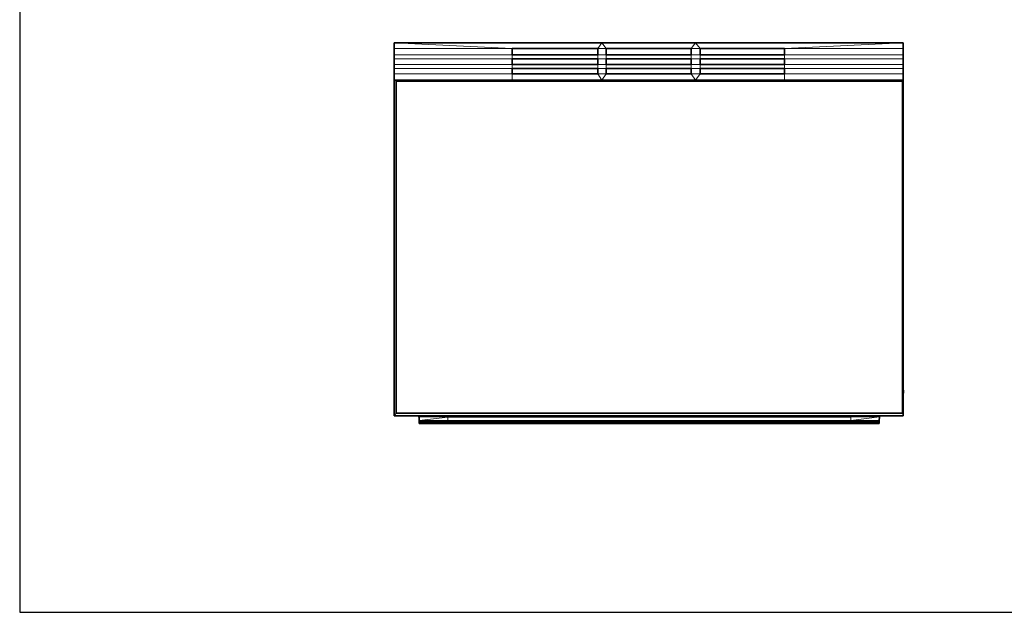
# Model space of a CAD drawing. Header units: inches. Extents: x 0 to 12.9, y 0 to 8.3.
# Tile 1 of 33: x 0 to 6.2, y 0 to 3.8. Entities that reach past the tile are written whole.
import ezdxf

# ---------------------------------------------------------------- set-up
doc = ezdxf.new("R2010")
doc.units = ezdxf.units.IN
doc.header["$MEASUREMENT"] = 0

# ---------------------------------------------------------------- blocks, each defined once
blk = doc.blocks.new('MODEL_2')
at = {"lineweight": 0}
for p, q in [((2.3749, 3.5757), (2.3749, 3.6124)), ((2.3749, 3.6124), (3.1237, 3.5757)), ((2.3749, 3.6124), (3.6938, 3.6124)), ((3.1237, 3.5757), (2.3749, 3.6124)), ((3.1237, 3.5757), (2.3749, 3.5757)), ((2.3749, 3.5361), (2.3749, 3.5757)), ((2.3749, 3.5757), (3.1237, 3.5757)), ((3.668, 3.5757), (3.1237, 3.5757)), ((3.1237, 3.5757), (3.668, 3.5757)), ((3.1237, 3.5361), (3.1237, 3.5757)), ((3.1237, 3.5757), (3.1237, 3.5361)), ((3.6938, 3.6124), (3.668, 3.5757)), ((3.668, 3.5757), (3.6938, 3.6124)), ((3.668, 3.5757), (3.668, 3.5361)), ((3.668, 3.5361), (3.668, 3.5757)), ((3.668, 3.5757), (3.7198, 3.5757)), ((3.7198, 3.5757), (3.668, 3.5757)), ((3.6938, 3.6124), (4.2875, 3.6124)), ((3.7198, 3.5757), (3.6938, 3.6124)), ((3.6938, 3.6124), (3.7198, 3.5757)), ((4.2591, 3.5757), (3.7198, 3.5757)), ((3.7198, 3.5757), (3.7198, 3.5361)), ((3.7198, 3.5361), (3.7198, 3.5757)), ((3.7198, 3.5757), (4.2591, 3.5757)), ((4.2875, 3.6124), (4.2591, 3.5757)), ((4.2591, 3.5757), (4.2875, 3.6124)), ((4.2591, 3.5757), (4.2591, 3.5361)), ((4.3159, 3.5757), (4.2591, 3.5757)), ((4.2591, 3.5361), (4.2591, 3.5757)), ((4.2591, 3.5757), (4.3159, 3.5757)), ((4.2875, 3.6124), (5.605, 3.6124)), ((4.3159, 3.5757), (4.2875, 3.6124)), ((4.2875, 3.6124), (4.3159, 3.5757)), ((4.8518, 3.5757), (4.3159, 3.5757)), ((4.3159, 3.5361), (4.3159, 3.5757)), ((4.3159, 3.5757), (4.8518, 3.5757)), ((4.3159, 3.5757), (4.3159, 3.5361)), ((4.8518, 3.5757), (5.605, 3.6124)), ((5.605, 3.6124), (4.8518, 3.5757)), ((5.605, 3.5757), (4.8518, 3.5757)), ((4.8518, 3.5361), (4.8518, 3.5757)), ((4.8518, 3.5757), (5.605, 3.5757)), ((4.8518, 3.5757), (4.8518, 3.5361)), ((5.605, 3.6124), (5.605, 3.5757)), ((5.605, 3.5757), (5.605, 3.5361)), ((3.1237, 3.5361), (2.3749, 3.5361)), ((2.3749, 3.5105), (2.3749, 3.5361)), ((2.3749, 3.5361), (3.1237, 3.5361)), ((2.3749, 3.4755), (2.3749, 3.5105)), ((2.3749, 3.5105), (3.1237, 3.5105)), ((3.1237, 3.5105), (2.3749, 3.5105)), ((3.668, 3.5361), (3.1237, 3.5361)), ((3.1237, 3.5361), (3.668, 3.5361)), ((3.1237, 3.5105), (3.1237, 3.5361)), ((3.1237, 3.5361), (3.1237, 3.5105)), ((3.668, 3.5105), (3.1237, 3.5105)), ((3.1237, 3.5105), (3.668, 3.5105)), ((3.1237, 3.4755), (3.1237, 3.5105)), ((3.1237, 3.5105), (3.1237, 3.4755)), ((3.7198, 3.5361), (3.668, 3.5361)), ((3.668, 3.5361), (3.668, 3.5105)), ((3.668, 3.5105), (3.668, 3.5361)), ((3.668, 3.5361), (3.7198, 3.5361)), ((3.668, 3.5105), (3.668, 3.4755)), ((3.7198, 3.5105), (3.668, 3.5105)), ((3.668, 3.5105), (3.7198, 3.5105)), ((3.668, 3.4755), (3.668, 3.5105)), ((4.2591, 3.5361), (3.7198, 3.5361)), ((3.7198, 3.5361), (4.2591, 3.5361)), ((3.7198, 3.5105), (3.7198, 3.5361)), ((3.7198, 3.5361), (3.7198, 3.5105)), ((4.2591, 3.5105), (3.7198, 3.5105)), ((3.7198, 3.4755), (3.7198, 3.5105)), ((3.7198, 3.5105), (4.2591, 3.5105)), ((3.7198, 3.5105), (3.7198, 3.4755)), ((4.2591, 3.5361), (4.2591, 3.5105)), ((4.2591, 3.5105), (4.2591, 3.5361)), ((4.2591, 3.5361), (4.3159, 3.5361)), ((4.3159, 3.5361), (4.2591, 3.5361)), ((4.2591, 3.5105), (4.2591, 3.4755)), ((4.3159, 3.5105), (4.2591, 3.5105)), ((4.2591, 3.4755), (4.2591, 3.5105)), ((4.2591, 3.5105), (4.3159, 3.5105)), ((4.3159, 3.5105), (4.3159, 3.5361)), ((4.3159, 3.5361), (4.8518, 3.5361)), ((4.8518, 3.5361), (4.3159, 3.5361)), ((4.3159, 3.5361), (4.3159, 3.5105)), ((4.8518, 3.5105), (4.3159, 3.5105)), ((4.3159, 3.5105), (4.8518, 3.5105)), ((4.3159, 3.4755), (4.3159, 3.5105)), ((4.3159, 3.5105), (4.3159, 3.4755)), ((4.8518, 3.5105), (4.8518, 3.5361)), ((4.8518, 3.5361), (5.605, 3.5361)), ((4.8518, 3.5361), (4.8518, 3.5105)), ((5.605, 3.5361), (4.8518, 3.5361)), ((5.605, 3.5105), (4.8518, 3.5105)), ((4.8518, 3.5105), (5.605, 3.5105)), ((4.8518, 3.4755), (4.8518, 3.5105)), ((4.8518, 3.5105), (4.8518, 3.4755)), ((5.605, 3.5361), (5.605, 3.5105)), ((5.605, 3.5105), (5.605, 3.4755)), ((2.3749, 3.45), (2.3749, 3.4755)), ((2.3749, 3.4755), (3.1237, 3.4755)), ((3.1237, 3.4755), (2.3749, 3.4755)), ((2.3749, 3.4158), (2.3749, 3.45)), ((2.3749, 3.45), (3.1237, 3.45)), ((3.1237, 3.45), (2.3749, 3.45)), ((3.668, 3.4755), (3.1237, 3.4755)), ((3.1237, 3.4755), (3.1237, 3.45)), ((3.1237, 3.45), (3.1237, 3.4755)), ((3.1237, 3.4755), (3.668, 3.4755)), ((3.1237, 3.4158), (3.1237, 3.45)), ((3.1237, 3.45), (3.668, 3.45)), ((3.1237, 3.45), (3.1237, 3.4158)), ((3.668, 3.45), (3.1237, 3.45)), ((3.668, 3.45), (3.668, 3.4755)), ((3.668, 3.4755), (3.7198, 3.4755)), ((3.7198, 3.4755), (3.668, 3.4755)), ((3.668, 3.4755), (3.668, 3.45)), ((3.668, 3.45), (3.668, 3.4158)), ((3.668, 3.4158), (3.668, 3.45)), ((3.668, 3.45), (3.7198, 3.45)), ((3.7198, 3.45), (3.668, 3.45)), ((3.7198, 3.45), (3.7198, 3.4755)), ((3.7198, 3.4755), (4.2591, 3.4755)), ((3.7198, 3.4755), (3.7198, 3.45)), ((4.2591, 3.4755), (3.7198, 3.4755)), ((3.7198, 3.4158), (3.7198, 3.45)), ((3.7198, 3.45), (4.2591, 3.45)), ((3.7198, 3.45), (3.7198, 3.4158)), ((4.2591, 3.45), (3.7198, 3.45)), ((4.2591, 3.4755), (4.2591, 3.45)), ((4.2591, 3.45), (4.2591, 3.4755)), ((4.2591, 3.4755), (4.3159, 3.4755)), ((4.3159, 3.4755), (4.2591, 3.4755)), ((4.2591, 3.4158), (4.2591, 3.45)), ((4.2591, 3.45), (4.3159, 3.45)), ((4.2591, 3.45), (4.2591, 3.4158)), ((4.3159, 3.45), (4.2591, 3.45)), ((4.3159, 3.4755), (4.3159, 3.45)), ((4.3159, 3.45), (4.3159, 3.4755)), ((4.3159, 3.4755), (4.8518, 3.4755)), ((4.8518, 3.4755), (4.3159, 3.4755)), ((4.3159, 3.45), (4.3159, 3.4158)), ((4.3159, 3.4158), (4.3159, 3.45)), ((4.3159, 3.45), (4.8518, 3.45)), ((4.8518, 3.45), (4.3159, 3.45)), ((5.605, 3.4755), (4.8518, 3.4755)), ((4.8518, 3.4755), (4.8518, 3.45)), ((4.8518, 3.45), (4.8518, 3.4755)), ((4.8518, 3.4755), (5.605, 3.4755)), ((4.8518, 3.4158), (4.8518, 3.45)), ((4.8518, 3.45), (5.605, 3.45)), ((4.8518, 3.45), (4.8518, 3.4158)), ((5.605, 3.45), (4.8518, 3.45)), ((5.605, 3.4755), (5.605, 3.45)), ((5.605, 3.45), (5.605, 3.4158)), ((2.3749, 3.3758), (2.3749, 3.4158)), ((2.3749, 3.4158), (3.1237, 3.4158)), ((3.1237, 3.4158), (2.3749, 3.4158)), ((2.3875, 3.3702), (2.3749, 3.3758)), ((2.3749, 3.3758), (3.1237, 3.3758)), ((3.1237, 3.3758), (2.3749, 3.3758)), ((2.3749, 1.246), (2.3749, 3.3758)), ((2.3749, 3.3758), (2.3875, 3.3702)), ((3.1237, 3.4158), (3.1237, 3.3758)), ((3.1237, 3.3758), (3.1237, 3.4158)), ((3.1237, 3.4158), (3.668, 3.4158)), ((3.668, 3.4158), (3.1237, 3.4158)), ((3.1237, 3.3758), (3.6938, 3.3758)), ((3.6938, 3.3758), (3.1237, 3.3758)), ((3.668, 3.4158), (3.6938, 3.3758)), ((3.6938, 3.3758), (3.668, 3.4158)), ((3.668, 3.4158), (3.7198, 3.4158)), ((3.7198, 3.4158), (3.668, 3.4158)), ((3.6938, 3.3758), (3.7198, 3.4158)), ((3.7198, 3.4158), (3.6938, 3.3758)), ((3.6938, 3.3758), (4.2875, 3.3758)), ((4.2875, 3.3758), (3.6938, 3.3758)), ((3.7198, 3.4158), (4.2591, 3.4158)), ((4.2591, 3.4158), (3.7198, 3.4158)), ((4.2591, 3.4158), (4.2875, 3.3758)), ((4.2875, 3.3758), (4.2591, 3.4158)), ((4.2591, 3.4158), (4.3159, 3.4158)), ((4.3159, 3.4158), (4.2591, 3.4158)), ((4.2875, 3.3758), (4.3159, 3.4158)), ((4.3159, 3.4158), (4.2875, 3.3758)), ((4.2875, 3.3758), (4.8518, 3.3758)), ((4.8518, 3.3758), (4.2875, 3.3758)), ((4.3159, 3.4158), (4.8518, 3.4158)), ((4.8518, 3.4158), (4.3159, 3.4158)), ((4.8518, 3.3758), (4.8518, 3.4158)), ((4.8518, 3.4158), (5.605, 3.4158)), ((4.8518, 3.4158), (4.8518, 3.3758)), ((5.605, 3.4158), (4.8518, 3.4158)), ((5.605, 3.3758), (4.8518, 3.3758)), ((4.8518, 3.3758), (5.605, 3.3758)), ((5.605, 3.3758), (5.6005, 3.3702)), ((5.6005, 3.3702), (5.605, 3.3758)), ((5.605, 3.4158), (5.605, 3.3758)), ((5.605, 3.3758), (5.605, 1.4092)), ((5.6005, 3.3702), (2.3875, 3.3702)), ((2.3875, 1.2633), (2.3875, 3.3702)), ((2.3875, 3.3702), (5.6005, 3.3702)), ((2.3875, 3.3702), (2.3875, 1.2633)), ((5.6005, 1.2633), (5.6005, 3.3702)), ((5.6005, 3.3702), (5.6005, 1.2633)), ((5.605, 1.4092), (5.605, 1.3902)), ((5.605, 1.4092), (5.6069, 1.4092)), ((5.605, 1.3902), (5.605, 1.4092)), ((5.605, 1.3902), (5.605, 1.246)), ((5.6069, 1.3902), (5.605, 1.3902)), ((5.6069, 1.4092), (5.6069, 1.3902)), ((2.3749, 1.246), (2.3875, 1.2633)), ((2.3875, 1.2633), (2.3749, 1.246)), ((2.3875, 1.2633), (5.6005, 1.2633)), ((5.6005, 1.2633), (2.3875, 1.2633)), ((5.605, 1.246), (5.6005, 1.2633)), ((5.6005, 1.2633), (5.605, 1.246)), ((2.5331, 1.246), (2.3749, 1.246)), ((2.5333, 1.246), (2.5331, 1.246)), ((2.5399, 1.246), (2.5333, 1.246)), ((2.5334, 1.2408), (2.5399, 1.246)), ((2.7159, 1.2376), (2.5334, 1.2408)), ((2.5334, 1.2408), (2.7159, 1.2376)), ((2.5335, 1.2283), (2.5334, 1.2408)), ((2.5337, 1.217), (2.5335, 1.2283)), ((2.5336, 1.2135), (2.5337, 1.217)), ((2.5337, 1.2113), (2.5336, 1.2135)), ((2.5337, 1.217), (2.7159, 1.2376)), ((2.7159, 1.2376), (2.5337, 1.217)), ((2.5337, 1.217), (2.7159, 1.217)), ((2.7159, 1.217), (2.5337, 1.217)), ((2.5337, 1.2065), (2.5337, 1.2113)), ((2.5337, 1.2113), (2.7159, 1.2113)), ((2.7159, 1.2113), (2.5337, 1.2113)), ((2.7159, 1.2065), (2.5337, 1.2065)), ((2.5337, 1.204), (2.5337, 1.2065)), ((2.5337, 1.2065), (2.7159, 1.2065)), ((2.5337, 1.2005), (2.5337, 1.204)), ((2.5337, 1.204), (2.7159, 1.204)), ((2.7159, 1.204), (2.5337, 1.204)), ((2.7159, 1.2005), (2.5337, 1.2005)), ((2.7159, 1.1986), (2.5337, 1.2005)), ((2.5337, 1.2005), (2.7159, 1.2005)), ((2.5337, 1.2005), (2.7159, 1.1986)), ((2.5337, 1.1985), (2.5337, 1.2005)), ((2.7159, 1.1986), (2.5337, 1.1985)), ((2.5939, 1.246), (2.5399, 1.246)), ((2.5399, 1.246), (2.5939, 1.246)), ((2.5968, 1.246), (2.5939, 1.246)), ((2.5939, 1.246), (2.5942, 1.2457)), ((2.5942, 1.2457), (2.5968, 1.2418)), ((2.5975, 1.246), (2.5968, 1.246)), ((2.5968, 1.2418), (2.6048, 1.2418)), ((2.6048, 1.246), (2.5975, 1.246)), ((2.6141, 1.246), (2.6048, 1.246)), ((2.6048, 1.2418), (2.6048, 1.246)), ((2.6048, 1.246), (2.6141, 1.246)), ((2.6048, 1.2418), (2.6148, 1.2418)), ((2.6148, 1.2418), (2.6048, 1.2418)), ((2.6148, 1.246), (2.6141, 1.246)), ((2.6141, 1.246), (2.6148, 1.2418)), ((2.6166, 1.246), (2.6148, 1.246)), ((2.6148, 1.2418), (2.6166, 1.2418)), ((2.6167, 1.246), (2.6166, 1.246)), ((2.6166, 1.2418), (2.6184, 1.2418)), ((2.6184, 1.246), (2.6167, 1.246)), ((2.6276, 1.246), (2.6184, 1.246)), ((2.6184, 1.2439), (2.6184, 1.246)), ((2.6184, 1.246), (2.6276, 1.246)), ((2.6184, 1.2433), (2.6184, 1.2439)), ((2.6184, 1.2418), (2.6184, 1.2433)), ((2.6184, 1.2418), (2.6284, 1.2418)), ((2.6284, 1.2418), (2.6184, 1.2418)), ((2.6284, 1.246), (2.6276, 1.246)), ((2.6276, 1.246), (2.6284, 1.2418)), ((2.629, 1.246), (2.6284, 1.246)), ((2.6284, 1.2418), (2.6364, 1.2418)), ((2.6364, 1.246), (2.629, 1.246)), ((2.6393, 1.246), (2.6364, 1.246)), ((2.6364, 1.2418), (2.6373, 1.2431)), ((2.6373, 1.2431), (2.6393, 1.246)), ((2.7161, 1.246), (2.6393, 1.246)), ((2.6393, 1.246), (2.7161, 1.246)), ((2.7159, 1.2376), (2.7161, 1.246)), ((2.7161, 1.246), (2.7159, 1.2376)), ((2.7159, 1.217), (2.7159, 1.2376)), ((2.7159, 1.2376), (5.2718, 1.2376)), ((2.7159, 1.2376), (2.7159, 1.217)), ((5.2718, 1.2376), (2.7159, 1.2376)), ((2.7159, 1.2113), (2.7159, 1.217)), ((2.7159, 1.217), (5.2718, 1.217)), ((2.7159, 1.217), (2.7159, 1.2113)), ((5.2718, 1.217), (2.7159, 1.217)), ((2.7159, 1.2113), (2.7159, 1.2065)), ((2.7159, 1.2065), (2.7159, 1.2113)), ((2.7159, 1.2113), (5.2718, 1.2113)), ((5.2718, 1.2113), (2.7159, 1.2113)), ((2.7159, 1.2065), (2.7159, 1.204)), ((5.2718, 1.2065), (2.7159, 1.2065)), ((2.7159, 1.204), (2.7159, 1.2065)), ((2.7159, 1.2065), (5.2718, 1.2065)), ((2.7159, 1.204), (2.7159, 1.2005)), ((2.7159, 1.2005), (2.7159, 1.204)), ((2.7159, 1.204), (5.2718, 1.204)), ((5.2718, 1.204), (2.7159, 1.204)), ((2.7159, 1.1986), (2.7159, 1.2005)), ((2.7159, 1.2005), (5.2718, 1.2005)), ((5.2718, 1.2005), (2.7159, 1.2005)), ((2.7159, 1.2005), (2.7159, 1.1986)), ((5.2718, 1.1986), (2.7159, 1.1986)), ((2.9337, 1.246), (2.7161, 1.246)), ((2.7161, 1.246), (2.9337, 1.246)), ((2.9366, 1.246), (2.9337, 1.246)), ((2.9337, 1.246), (2.9338, 1.2458)), ((2.9338, 1.2458), (2.9365, 1.2418)), ((2.9365, 1.2418), (2.9366, 1.2418)), ((2.9372, 1.246), (2.9366, 1.246)), ((2.9366, 1.2418), (2.9446, 1.2418)), ((2.9446, 1.246), (2.9372, 1.246)), ((2.9538, 1.246), (2.9446, 1.246)), ((2.9446, 1.2418), (2.9446, 1.246)), ((2.9446, 1.246), (2.9538, 1.246)), ((2.9446, 1.2418), (2.9545, 1.2418)), ((2.9545, 1.2418), (2.9446, 1.2418)), ((2.9546, 1.246), (2.9538, 1.246)), ((2.9538, 1.246), (2.9545, 1.2418)), ((2.9545, 1.2418), (2.9563, 1.2418)), ((2.9563, 1.246), (2.9546, 1.246)), ((2.9564, 1.246), (2.9563, 1.246)), ((2.9563, 1.2418), (2.9581, 1.2418)), ((2.9581, 1.246), (2.9564, 1.246)), ((2.9674, 1.246), (2.9581, 1.246)), ((2.9581, 1.2439), (2.9581, 1.246)), ((2.9581, 1.246), (2.9674, 1.246)), ((2.9581, 1.2433), (2.9581, 1.2439)), ((2.9581, 1.2418), (2.9581, 1.2433)), ((2.9581, 1.2418), (2.9681, 1.2418)), ((2.9681, 1.2418), (2.9581, 1.2418)), ((2.9681, 1.246), (2.9674, 1.246)), ((2.9674, 1.246), (2.9681, 1.2418)), ((2.9687, 1.246), (2.9681, 1.246)), ((2.9681, 1.2418), (2.9762, 1.2418)), ((2.9761, 1.246), (2.9687, 1.246)), ((2.979, 1.246), (2.9761, 1.246)), ((2.9762, 1.2418), (2.977, 1.2431)), ((2.977, 1.2431), (2.979, 1.246)), ((3.2721, 1.246), (2.979, 1.246)), ((2.979, 1.246), (3.2721, 1.246)), ((3.275, 1.246), (3.2721, 1.246)), ((3.2721, 1.246), (3.2723, 1.2457)), ((3.2723, 1.2457), (3.2749, 1.2418)), ((3.2749, 1.2418), (3.283, 1.2418)), ((3.2756, 1.246), (3.275, 1.246)), ((3.283, 1.246), (3.2756, 1.246)), ((3.2922, 1.246), (3.283, 1.246)), ((3.283, 1.2418), (3.283, 1.246)), ((3.283, 1.246), (3.2922, 1.246)), ((3.283, 1.2418), (3.293, 1.2418)), ((3.293, 1.2418), (3.283, 1.2418)), ((3.293, 1.246), (3.2922, 1.246)), ((3.2922, 1.246), (3.293, 1.2418)), ((3.2948, 1.246), (3.293, 1.246)), ((3.293, 1.2418), (3.2948, 1.2418)), ((3.2949, 1.246), (3.2948, 1.246)), ((3.2948, 1.2418), (3.2965, 1.2418)), ((3.2966, 1.246), (3.2949, 1.246)), ((3.2965, 1.2439), (3.2966, 1.246)), ((3.2965, 1.2433), (3.2965, 1.2439)), ((3.2965, 1.2418), (3.2965, 1.2433)), ((3.2965, 1.2418), (3.3065, 1.2418)), ((3.3065, 1.2418), (3.2965, 1.2418)), ((3.3058, 1.246), (3.2966, 1.246)), ((3.2966, 1.246), (3.3058, 1.246)), ((3.3065, 1.246), (3.3058, 1.246)), ((3.3058, 1.246), (3.3065, 1.2418)), ((3.3072, 1.246), (3.3065, 1.246)), ((3.3065, 1.2418), (3.3146, 1.2418)), ((3.3145, 1.246), (3.3072, 1.246)), ((3.3174, 1.246), (3.3145, 1.246)), ((3.3146, 1.2418), (3.3154, 1.2431)), ((3.3154, 1.2431), (3.3174, 1.246)), ((3.5303, 1.246), (3.3174, 1.246)), ((3.3174, 1.246), (3.5303, 1.246)), ((4.4507, 1.246), (3.5303, 1.246)), ((3.5303, 1.246), (3.5303, 1.2421)), ((3.5303, 1.2421), (3.5303, 1.246)), ((3.5303, 1.246), (4.4507, 1.246)), ((3.5303, 1.2421), (4.4507, 1.2421)), ((4.4507, 1.2421), (3.5303, 1.2421)), ((4.6646, 1.246), (4.4507, 1.246)), ((4.4507, 1.2421), (4.4507, 1.246)), ((4.4507, 1.246), (4.6646, 1.246)), ((4.4507, 1.246), (4.4507, 1.2421)), ((4.6675, 1.246), (4.6646, 1.246)), ((4.6646, 1.246), (4.6648, 1.2458)), ((4.6648, 1.2458), (4.6674, 1.2418)), ((4.6674, 1.2418), (4.6755, 1.2418)), ((4.6682, 1.246), (4.6675, 1.246)), ((4.6755, 1.246), (4.6682, 1.246)), ((4.6848, 1.246), (4.6755, 1.246)), ((4.6755, 1.2418), (4.6755, 1.246)), ((4.6755, 1.246), (4.6848, 1.246)), ((4.6755, 1.2418), (4.6855, 1.2418)), ((4.6855, 1.2418), (4.6755, 1.2418)), ((4.6856, 1.246), (4.6848, 1.246)), ((4.6848, 1.246), (4.6855, 1.2418)), ((4.6855, 1.2418), (4.6873, 1.2418)), ((4.6873, 1.246), (4.6856, 1.246)), ((4.6874, 1.246), (4.6873, 1.246)), ((4.6873, 1.2418), (4.6891, 1.2418)), ((4.6891, 1.246), (4.6874, 1.246)), ((4.6983, 1.246), (4.6891, 1.246)), ((4.6891, 1.2439), (4.6891, 1.246)), ((4.6891, 1.246), (4.6983, 1.246)), ((4.6891, 1.2433), (4.6891, 1.2439)), ((4.6891, 1.2418), (4.6891, 1.2433)), ((4.6891, 1.2418), (4.6991, 1.2418)), ((4.6991, 1.2418), (4.6891, 1.2418)), ((4.699, 1.246), (4.6983, 1.246)), ((4.6983, 1.246), (4.6991, 1.2418)), ((4.6997, 1.246), (4.699, 1.246)), ((4.6991, 1.2418), (4.707, 1.2418)), ((4.707, 1.246), (4.6997, 1.246)), ((4.7099, 1.246), (4.707, 1.246)), ((4.707, 1.2418), (4.7071, 1.2418)), ((4.7071, 1.2418), (4.708, 1.2432)), ((4.708, 1.2432), (4.7099, 1.246)), ((5.0005, 1.246), (4.7099, 1.246)), ((4.7099, 1.246), (5.0005, 1.246)), ((5.0034, 1.246), (5.0005, 1.246)), ((5.0005, 1.246), (5.0007, 1.2457)), ((5.0007, 1.2457), (5.0033, 1.2418)), ((5.0033, 1.2418), (5.0114, 1.2418)), ((5.004, 1.246), (5.0034, 1.246)), ((5.0114, 1.246), (5.004, 1.246)), ((5.0206, 1.246), (5.0114, 1.246)), ((5.0114, 1.2418), (5.0114, 1.246)), ((5.0114, 1.246), (5.0206, 1.246)), ((5.0114, 1.2418), (5.0214, 1.2418)), ((5.0214, 1.2418), (5.0114, 1.2418)), ((5.0214, 1.246), (5.0206, 1.246)), ((5.0206, 1.246), (5.0214, 1.2418)), ((5.0231, 1.246), (5.0214, 1.246)), ((5.0214, 1.2418), (5.0231, 1.2418)), ((5.0232, 1.246), (5.0231, 1.246)), ((5.0231, 1.2418), (5.0249, 1.2418)), ((5.0249, 1.246), (5.0232, 1.246)), ((5.0342, 1.246), (5.0249, 1.246)), ((5.0249, 1.2439), (5.0249, 1.246)), ((5.0249, 1.246), (5.0342, 1.246)), ((5.0249, 1.2433), (5.0249, 1.2439)), ((5.0249, 1.2418), (5.0249, 1.2433)), ((5.0249, 1.2418), (5.0349, 1.2418)), ((5.0349, 1.2418), (5.0249, 1.2418)), ((5.0349, 1.246), (5.0342, 1.246)), ((5.0342, 1.246), (5.0349, 1.2418)), ((5.0355, 1.246), (5.0349, 1.246)), ((5.0349, 1.2418), (5.043, 1.2418)), ((5.0429, 1.246), (5.0355, 1.246)), ((5.0458, 1.246), (5.0429, 1.246)), ((5.043, 1.2418), (5.0438, 1.2431)), ((5.0438, 1.2431), (5.0458, 1.246)), ((5.2716, 1.246), (5.0458, 1.246)), ((5.0458, 1.246), (5.2716, 1.246)), ((5.2819, 1.246), (5.2716, 1.246)), ((5.2716, 1.246), (5.2718, 1.2376)), ((5.2718, 1.2376), (5.2716, 1.246)), ((5.2716, 1.246), (5.2819, 1.246)), ((5.2718, 1.2376), (5.2819, 1.246)), ((5.2819, 1.246), (5.2718, 1.2376)), ((5.2718, 1.217), (5.4537, 1.2401)), ((5.4537, 1.2401), (5.2718, 1.2376)), ((5.2718, 1.2376), (5.4537, 1.2401)), ((5.4537, 1.2401), (5.2718, 1.217)), ((5.2718, 1.2376), (5.2718, 1.217)), ((5.2718, 1.217), (5.2718, 1.2376)), ((5.2718, 1.2113), (5.2718, 1.217)), ((5.2718, 1.217), (5.4532, 1.217)), ((5.4532, 1.217), (5.2718, 1.217)), ((5.2718, 1.217), (5.2718, 1.2113)), ((5.4531, 1.2113), (5.2718, 1.2113)), ((5.2718, 1.2113), (5.4531, 1.2113)), ((5.2718, 1.2065), (5.2718, 1.2113)), ((5.2718, 1.2113), (5.2718, 1.2065)), ((5.2718, 1.204), (5.2718, 1.2065)), ((5.2718, 1.2065), (5.4529, 1.2065)), ((5.4529, 1.2065), (5.2718, 1.2065)), ((5.2718, 1.2065), (5.2718, 1.204)), ((5.4528, 1.204), (5.2718, 1.204)), ((5.2718, 1.204), (5.2718, 1.2005)), ((5.2718, 1.2005), (5.2718, 1.204)), ((5.2718, 1.204), (5.4528, 1.2005)), ((5.2718, 1.204), (5.4528, 1.204)), ((5.4528, 1.2005), (5.2718, 1.204)), ((5.4528, 1.1987), (5.2718, 1.2005)), ((5.2718, 1.2005), (5.4528, 1.2005)), ((5.2718, 1.2005), (5.2718, 1.1986)), ((5.4528, 1.2005), (5.2718, 1.2005)), ((5.3419, 1.246), (5.2819, 1.246)), ((5.2819, 1.246), (5.3419, 1.246)), ((5.3448, 1.246), (5.3419, 1.246)), ((5.3419, 1.246), (5.3421, 1.2457)), ((5.3421, 1.2457), (5.3447, 1.2418)), ((5.3447, 1.2418), (5.3448, 1.2418)), ((5.3455, 1.246), (5.3448, 1.246)), ((5.3448, 1.2418), (5.3528, 1.2418)), ((5.3528, 1.246), (5.3455, 1.246)), ((5.3621, 1.246), (5.3528, 1.246)), ((5.3528, 1.2418), (5.3528, 1.246)), ((5.3528, 1.246), (5.3621, 1.246)), ((5.3528, 1.2418), (5.3628, 1.2418)), ((5.3628, 1.2418), (5.3528, 1.2418)), ((5.3629, 1.246), (5.3621, 1.246)), ((5.3621, 1.246), (5.3628, 1.2418)), ((5.3628, 1.2418), (5.3646, 1.2418)), ((5.3646, 1.246), (5.3629, 1.246)), ((5.3647, 1.246), (5.3646, 1.246)), ((5.3646, 1.2418), (5.3664, 1.2418)), ((5.3664, 1.246), (5.3647, 1.246)), ((5.3756, 1.246), (5.3664, 1.246)), ((5.3664, 1.2439), (5.3664, 1.246)), ((5.3664, 1.246), (5.3756, 1.246)), ((5.3664, 1.2433), (5.3664, 1.2439)), ((5.3664, 1.2418), (5.3664, 1.2433)), ((5.3664, 1.2418), (5.3763, 1.2418)), ((5.3763, 1.2418), (5.3664, 1.2418)), ((5.3763, 1.246), (5.3756, 1.246)), ((5.3756, 1.246), (5.3763, 1.2418)), ((5.377, 1.246), (5.3763, 1.246)), ((5.3763, 1.2418), (5.3844, 1.2418)), ((5.3844, 1.246), (5.377, 1.246)), ((5.3872, 1.246), (5.3844, 1.246)), ((5.3844, 1.2418), (5.3853, 1.2431)), ((5.3853, 1.2431), (5.3872, 1.246)), ((5.4538, 1.246), (5.3872, 1.246)), ((5.3872, 1.246), (5.4538, 1.246)), ((5.4529, 1.2065), (5.4528, 1.204)), ((5.4528, 1.204), (5.4529, 1.2019)), ((5.4529, 1.2019), (5.4528, 1.2005)), ((5.4528, 1.2005), (5.4528, 1.1987)), ((5.4531, 1.2113), (5.4529, 1.2065)), ((5.4532, 1.2164), (5.4531, 1.2127)), ((5.4531, 1.2127), (5.4531, 1.2113)), ((5.4537, 1.2401), (5.4532, 1.217)), ((5.4532, 1.217), (5.4532, 1.2166)), ((5.4532, 1.2166), (5.4532, 1.2164)), ((5.4538, 1.246), (5.4537, 1.2401)), ((5.605, 1.246), (5.4538, 1.246))]:
    blk.add_line(p, q, dxfattribs=at).dxf.unprotected_set("ltscale", 0)
at = {"lineweight": 35}
for p, q in [((2.3749, 3.6124), (2.3749, 3.5757)), ((3.6938, 3.6124), (2.3749, 3.6124)), ((2.3749, 3.5361), (2.3749, 3.5757)), ((3.1237, 3.5757), (3.668, 3.5757)), ((3.1237, 3.5361), (3.1237, 3.5757)), ((3.668, 3.5757), (3.668, 3.5361)), ((4.2875, 3.6124), (3.6938, 3.6124)), ((3.7198, 3.5361), (3.7198, 3.5757)), ((4.2591, 3.5757), (3.7198, 3.5757)), ((4.2591, 3.5757), (4.2591, 3.5361)), ((5.605, 3.6124), (4.2875, 3.6124)), ((4.3159, 3.5361), (4.3159, 3.5757)), ((4.3159, 3.5757), (4.8518, 3.5757)), ((4.8518, 3.5361), (4.8518, 3.5757)), ((5.605, 3.5757), (5.605, 3.6124)), ((5.605, 3.5757), (5.605, 3.5361)), ((2.3749, 3.5105), (2.3749, 3.5361)), ((2.3749, 3.4755), (2.3749, 3.5361)), ((2.3749, 3.4755), (2.3749, 3.5105)), ((3.668, 3.5361), (3.1237, 3.5361)), ((3.1237, 3.5105), (3.668, 3.5105)), ((3.1237, 3.5105), (3.1237, 3.4755)), ((3.668, 3.4755), (3.668, 3.5105)), ((4.2591, 3.5361), (3.7198, 3.5361)), ((4.2591, 3.5105), (3.7198, 3.5105)), ((3.7198, 3.4755), (3.7198, 3.5105)), ((4.2591, 3.5105), (4.2591, 3.4755)), ((4.3159, 3.5361), (4.8518, 3.5361)), ((4.8518, 3.5105), (4.3159, 3.5105)), ((4.3159, 3.4755), (4.3159, 3.5105)), ((4.8518, 3.5105), (4.8518, 3.4755)), ((5.605, 3.5361), (5.605, 3.5105)), ((5.605, 3.5361), (5.605, 3.4755)), ((5.605, 3.5105), (5.605, 3.4755)), ((2.3749, 3.45), (2.3749, 3.4755)), ((2.3749, 3.4158), (2.3749, 3.45)), ((3.668, 3.4755), (3.1237, 3.4755)), ((3.1237, 3.45), (3.1237, 3.4158)), ((3.1237, 3.45), (3.668, 3.45)), ((3.668, 3.45), (3.668, 3.4158)), ((3.7198, 3.4755), (4.2591, 3.4755)), ((3.7198, 3.4158), (3.7198, 3.45)), ((3.7198, 3.45), (4.2591, 3.45)), ((4.2591, 3.4158), (4.2591, 3.45)), ((4.8518, 3.4755), (4.3159, 3.4755)), ((4.3159, 3.4158), (4.3159, 3.45)), ((4.3159, 3.45), (4.8518, 3.45)), ((4.8518, 3.45), (4.8518, 3.4158)), ((5.605, 3.4755), (5.605, 3.45)), ((5.605, 3.45), (5.605, 3.4158)), ((2.3749, 3.4158), (2.3749, 3.3758)), ((2.3749, 3.3758), (3.1237, 3.3758)), ((2.3749, 1.246), (2.3749, 3.3758)), ((3.1237, 3.4158), (3.668, 3.4158)), ((3.1237, 3.3758), (3.6938, 3.3758)), ((3.6938, 3.3758), (4.2875, 3.3758)), ((4.2591, 3.4158), (3.7198, 3.4158)), ((4.2875, 3.3758), (4.8518, 3.3758)), ((4.3159, 3.4158), (4.8518, 3.4158)), ((4.8518, 3.3758), (5.605, 3.3758)), ((5.605, 3.3758), (5.605, 3.4158)), ((5.605, 1.4092), (5.605, 3.3758)), ((5.6005, 3.3702), (2.3875, 3.3702)), ((2.3875, 3.3702), (2.3875, 1.2633)), ((5.6005, 1.2633), (5.6005, 3.3702)), ((5.6069, 1.4092), (5.605, 1.4092)), ((5.605, 1.3902), (5.605, 1.4092)), ((5.605, 1.3902), (5.6069, 1.3902)), ((5.605, 1.246), (5.605, 1.3902)), ((5.6069, 1.3902), (5.6069, 1.4092)), ((2.3875, 1.2633), (5.6005, 1.2633)), ((2.3749, 1.246), (2.5331, 1.246)), ((2.5331, 1.246), (2.5335, 1.2283)), ((2.5331, 1.246), (2.5333, 1.246)), ((2.5333, 1.246), (2.5334, 1.2408)), ((2.5333, 1.246), (2.5399, 1.246)), ((2.5334, 1.2408), (2.5335, 1.2283)), ((2.5335, 1.2283), (2.5337, 1.217)), ((2.5337, 1.217), (2.5336, 1.2135)), ((2.5336, 1.2135), (2.5337, 1.2113)), ((2.5337, 1.2113), (2.5337, 1.2065)), ((2.5337, 1.2065), (2.5337, 1.204)), ((2.5337, 1.204), (2.5337, 1.2005)), ((2.5337, 1.2005), (2.5337, 1.1985)), ((2.5337, 1.1985), (2.7159, 1.1986)), ((2.5399, 1.246), (2.5939, 1.246)), ((2.5939, 1.246), (2.5942, 1.2457)), ((2.5939, 1.246), (2.5968, 1.246)), ((2.5968, 1.2418), (2.5942, 1.2457)), ((2.5968, 1.246), (2.5975, 1.246)), ((2.5968, 1.2418), (2.6048, 1.2418)), ((2.5975, 1.246), (2.6048, 1.246)), ((2.6048, 1.246), (2.6141, 1.246)), ((2.6148, 1.2418), (2.6048, 1.2418)), ((2.6141, 1.246), (2.6148, 1.246)), ((2.6148, 1.246), (2.6166, 1.246)), ((2.6148, 1.246), (2.6148, 1.2439)), ((2.6148, 1.2439), (2.6166, 1.2439)), ((2.6148, 1.2439), (2.6148, 1.2418)), ((2.6148, 1.2418), (2.6166, 1.2418)), ((2.6166, 1.246), (2.6167, 1.246)), ((2.6166, 1.2439), (2.6184, 1.2439)), ((2.6166, 1.2418), (2.6184, 1.2418)), ((2.6167, 1.246), (2.6184, 1.246)), ((2.6184, 1.2439), (2.6184, 1.246)), ((2.6184, 1.246), (2.6276, 1.246)), ((2.6184, 1.2433), (2.6184, 1.2439)), ((2.6184, 1.2418), (2.6184, 1.2433)), ((2.6284, 1.2418), (2.6184, 1.2418)), ((2.6276, 1.246), (2.6284, 1.246)), ((2.6284, 1.246), (2.629, 1.246)), ((2.6364, 1.2418), (2.6284, 1.2418)), ((2.629, 1.246), (2.6364, 1.246)), ((2.6364, 1.246), (2.6393, 1.246)), ((2.6373, 1.2431), (2.6364, 1.2418)), ((2.6393, 1.246), (2.6373, 1.2431)), ((2.6393, 1.246), (2.7161, 1.246)), ((2.7159, 1.2376), (2.7161, 1.246)), ((2.7159, 1.1986), (5.2718, 1.1986)), ((2.7161, 1.246), (2.9337, 1.246)), ((2.9337, 1.246), (2.9338, 1.2458)), ((2.9337, 1.246), (2.9366, 1.246)), ((2.9366, 1.2418), (2.9338, 1.2458)), ((2.9338, 1.2458), (2.9365, 1.2418)), ((2.9365, 1.2418), (2.9366, 1.2418)), ((2.9366, 1.246), (2.9372, 1.246)), ((2.9446, 1.2418), (2.9366, 1.2418)), ((2.9372, 1.246), (2.9446, 1.246)), ((2.9446, 1.246), (2.9538, 1.246)), ((2.9545, 1.2418), (2.9446, 1.2418)), ((2.9538, 1.246), (2.9546, 1.246)), ((2.9546, 1.246), (2.9545, 1.2447)), ((2.9545, 1.2447), (2.9546, 1.2439)), ((2.9546, 1.2439), (2.9545, 1.2418)), ((2.9545, 1.2418), (2.9563, 1.2418)), ((2.9546, 1.246), (2.9563, 1.246)), ((2.9563, 1.2439), (2.9546, 1.2439)), ((2.9563, 1.246), (2.9564, 1.246)), ((2.9581, 1.2439), (2.9563, 1.2439)), ((2.9563, 1.2418), (2.9581, 1.2418)), ((2.9564, 1.246), (2.9581, 1.246)), ((2.9581, 1.2439), (2.9581, 1.246)), ((2.9581, 1.246), (2.9674, 1.246)), ((2.9581, 1.2433), (2.9581, 1.2439)), ((2.9581, 1.2418), (2.9581, 1.2433)), ((2.9581, 1.2418), (2.9681, 1.2418)), ((2.9674, 1.246), (2.9681, 1.246)), ((2.9681, 1.246), (2.9687, 1.246)), ((2.9681, 1.2418), (2.9762, 1.2418)), ((2.9687, 1.246), (2.9761, 1.246)), ((2.9761, 1.246), (2.979, 1.246)), ((2.977, 1.2431), (2.9762, 1.2418)), ((2.977, 1.2431), (2.979, 1.246)), ((2.979, 1.246), (3.2721, 1.246)), ((3.2721, 1.246), (3.2723, 1.2457)), ((3.2721, 1.246), (3.275, 1.246)), ((3.2723, 1.2457), (3.2749, 1.2418)), ((3.283, 1.2418), (3.2749, 1.2418)), ((3.275, 1.246), (3.2756, 1.246)), ((3.2756, 1.246), (3.283, 1.246)), ((3.283, 1.246), (3.2922, 1.246)), ((3.293, 1.2418), (3.283, 1.2418)), ((3.2922, 1.246), (3.293, 1.246)), ((3.293, 1.246), (3.293, 1.2447)), ((3.293, 1.246), (3.2948, 1.246)), ((3.293, 1.2447), (3.293, 1.2439)), ((3.2948, 1.2439), (3.293, 1.2439)), ((3.293, 1.2439), (3.293, 1.2418)), ((3.293, 1.2418), (3.2948, 1.2418)), ((3.2948, 1.246), (3.2949, 1.246)), ((3.2965, 1.2439), (3.2948, 1.2439)), ((3.2948, 1.2418), (3.2965, 1.2418)), ((3.2949, 1.246), (3.2966, 1.246)), ((3.2965, 1.2439), (3.2966, 1.246)), ((3.2965, 1.2433), (3.2965, 1.2439)), ((3.2965, 1.2418), (3.2965, 1.2433)), ((3.2965, 1.2418), (3.3065, 1.2418)), ((3.2966, 1.246), (3.3058, 1.246)), ((3.3058, 1.246), (3.3065, 1.246)), ((3.3065, 1.246), (3.3072, 1.246)), ((3.3065, 1.2418), (3.3146, 1.2418)), ((3.3072, 1.246), (3.3145, 1.246)), ((3.3145, 1.246), (3.3174, 1.246)), ((3.3154, 1.2431), (3.3146, 1.2418)), ((3.3154, 1.2431), (3.3174, 1.246)), ((3.3174, 1.246), (3.5303, 1.246)), ((3.5303, 1.2421), (3.5303, 1.246)), ((3.5303, 1.246), (4.4507, 1.246)), ((4.4507, 1.2421), (3.5303, 1.2421)), ((4.4507, 1.246), (4.4507, 1.2421)), ((4.4507, 1.246), (4.6646, 1.246)), ((4.6646, 1.246), (4.6648, 1.2458)), ((4.6646, 1.246), (4.6675, 1.246)), ((4.6648, 1.2458), (4.6674, 1.2418)), ((4.6755, 1.2418), (4.6674, 1.2418)), ((4.6675, 1.246), (4.6682, 1.246)), ((4.6682, 1.246), (4.6755, 1.246)), ((4.6755, 1.246), (4.6848, 1.246)), ((4.6855, 1.2418), (4.6755, 1.2418)), ((4.6848, 1.246), (4.6856, 1.246)), ((4.6856, 1.246), (4.6855, 1.2445)), ((4.6855, 1.2445), (4.6855, 1.2439)), ((4.6873, 1.2439), (4.6855, 1.2439)), ((4.6855, 1.2439), (4.6855, 1.2418)), ((4.6855, 1.2418), (4.6873, 1.2418)), ((4.6856, 1.246), (4.6873, 1.246)), ((4.6873, 1.246), (4.6874, 1.246)), ((4.6891, 1.2439), (4.6873, 1.2439)), ((4.6873, 1.2418), (4.6891, 1.2418)), ((4.6874, 1.246), (4.6891, 1.246)), ((4.6891, 1.2439), (4.6891, 1.246)), ((4.6891, 1.246), (4.6983, 1.246)), ((4.6891, 1.2433), (4.6891, 1.2439)), ((4.6891, 1.2418), (4.6891, 1.2433)), ((4.6891, 1.2418), (4.6991, 1.2418)), ((4.6983, 1.246), (4.699, 1.246)), ((4.699, 1.246), (4.6997, 1.246)), ((4.6991, 1.2418), (4.707, 1.2418)), ((4.6997, 1.246), (4.707, 1.246)), ((4.707, 1.246), (4.7099, 1.246)), ((4.707, 1.2418), (4.708, 1.2432)), ((4.707, 1.2418), (4.7071, 1.2418)), ((4.708, 1.2432), (4.7071, 1.2418)), ((4.708, 1.2432), (4.7099, 1.246)), ((4.7099, 1.246), (5.0005, 1.246)), ((5.0005, 1.246), (5.0007, 1.2457)), ((5.0005, 1.246), (5.0034, 1.246)), ((5.0007, 1.2457), (5.0033, 1.2418)), ((5.0114, 1.2418), (5.0033, 1.2418)), ((5.0034, 1.246), (5.004, 1.246)), ((5.004, 1.246), (5.0114, 1.246)), ((5.0114, 1.246), (5.0206, 1.246)), ((5.0214, 1.2418), (5.0114, 1.2418)), ((5.0206, 1.246), (5.0214, 1.246)), ((5.0214, 1.246), (5.0214, 1.2447)), ((5.0214, 1.246), (5.0231, 1.246)), ((5.0214, 1.2447), (5.0214, 1.2439)), ((5.0231, 1.2439), (5.0214, 1.2439)), ((5.0214, 1.2439), (5.0214, 1.2418)), ((5.0214, 1.2418), (5.0231, 1.2418)), ((5.0231, 1.246), (5.0232, 1.246)), ((5.0249, 1.2439), (5.0231, 1.2439)), ((5.0231, 1.2418), (5.0249, 1.2418)), ((5.0232, 1.246), (5.0249, 1.246)), ((5.0249, 1.2439), (5.0249, 1.246)), ((5.0249, 1.246), (5.0342, 1.246)), ((5.0249, 1.2433), (5.0249, 1.2439)), ((5.0249, 1.2418), (5.0249, 1.2433)), ((5.0249, 1.2418), (5.0349, 1.2418)), ((5.0342, 1.246), (5.0349, 1.246)), ((5.0349, 1.246), (5.0355, 1.246)), ((5.0349, 1.2418), (5.043, 1.2418)), ((5.0355, 1.246), (5.0429, 1.246)), ((5.0429, 1.246), (5.0458, 1.246)), ((5.0438, 1.2431), (5.043, 1.2418)), ((5.0438, 1.2431), (5.0458, 1.246)), ((5.0458, 1.246), (5.2716, 1.246)), ((5.2716, 1.246), (5.2718, 1.2376)), ((5.2716, 1.246), (5.2819, 1.246)), ((5.2718, 1.1986), (5.4528, 1.1987)), ((5.2819, 1.246), (5.3419, 1.246)), ((5.3419, 1.246), (5.3421, 1.2457)), ((5.3419, 1.246), (5.3448, 1.246)), ((5.3448, 1.2418), (5.3421, 1.2457)), ((5.3421, 1.2457), (5.3447, 1.2418)), ((5.3447, 1.2418), (5.3448, 1.2418)), ((5.3448, 1.246), (5.3455, 1.246)), ((5.3528, 1.2418), (5.3448, 1.2418)), ((5.3455, 1.246), (5.3528, 1.246)), ((5.3528, 1.246), (5.3621, 1.246)), ((5.3628, 1.2418), (5.3528, 1.2418)), ((5.3621, 1.246), (5.3629, 1.246)), ((5.3629, 1.246), (5.3628, 1.2447)), ((5.3628, 1.2447), (5.3628, 1.2439)), ((5.3646, 1.2439), (5.3628, 1.2439)), ((5.3628, 1.2439), (5.3628, 1.2418)), ((5.3628, 1.2418), (5.3646, 1.2418)), ((5.3629, 1.246), (5.3646, 1.246)), ((5.3646, 1.246), (5.3647, 1.246)), ((5.3664, 1.2439), (5.3646, 1.2439)), ((5.3646, 1.2418), (5.3664, 1.2418)), ((5.3647, 1.246), (5.3664, 1.246)), ((5.3664, 1.2439), (5.3664, 1.246)), ((5.3664, 1.246), (5.3756, 1.246)), ((5.3664, 1.2433), (5.3664, 1.2439)), ((5.3664, 1.2418), (5.3664, 1.2433)), ((5.3664, 1.2418), (5.3763, 1.2418)), ((5.3756, 1.246), (5.3763, 1.246)), ((5.3763, 1.246), (5.377, 1.246)), ((5.3763, 1.2418), (5.3844, 1.2418)), ((5.377, 1.246), (5.3844, 1.246)), ((5.3844, 1.246), (5.3872, 1.246)), ((5.3853, 1.2431), (5.3844, 1.2418)), ((5.3853, 1.2431), (5.3872, 1.246)), ((5.3872, 1.246), (5.4538, 1.246)), ((5.4528, 1.204), (5.4529, 1.2065)), ((5.4529, 1.2019), (5.4528, 1.204)), ((5.4528, 1.2005), (5.4529, 1.2019)), ((5.4528, 1.1987), (5.4528, 1.2005)), ((5.4531, 1.2113), (5.4529, 1.2065)), ((5.4531, 1.2127), (5.4532, 1.2164)), ((5.4531, 1.2113), (5.4531, 1.2127)), ((5.4532, 1.217), (5.4537, 1.2401)), ((5.4532, 1.2166), (5.4532, 1.217)), ((5.4532, 1.2164), (5.4532, 1.2166)), ((5.4537, 1.2401), (5.4538, 1.246)), ((5.4538, 1.246), (5.605, 1.246))]:
    blk.add_line(p, q, dxfattribs=at)
at = {"lineweight": 15}
for p, q in [((2.5337, 1.2113), (2.7159, 1.2113)), ((2.5968, 1.246), (2.5968, 1.2418)), ((2.6364, 1.2418), (2.6364, 1.246)), ((2.7159, 1.2113), (5.2718, 1.2113)), ((2.9366, 1.2418), (2.9366, 1.246)), ((2.9761, 1.246), (2.9762, 1.2418)), ((3.2749, 1.2418), (3.275, 1.246)), ((3.3145, 1.246), (3.3146, 1.2418)), ((4.6674, 1.2418), (4.6675, 1.246)), ((4.707, 1.246), (4.707, 1.2418)), ((5.0033, 1.2418), (5.0034, 1.246)), ((5.0429, 1.246), (5.043, 1.2418)), ((5.2718, 1.2113), (5.4531, 1.2113)), ((5.3448, 1.2418), (5.3448, 1.246)), ((5.3844, 1.246), (5.3844, 1.2418))]:
    blk.add_line(p, q, dxfattribs=at)
blk = doc.blocks.new('Page 1')
at = {"color": 7}
blk.add_lwpolyline([(0, 8.2677), (0, 0), (12.8622, 0), (12.8622, 8.2677), (0, 8.2677)], dxfattribs=at)
blk.add_blockref('MODEL_2', (0, 0))

msp = doc.modelspace()

# ---------------------------------------------------------------- block references
msp.add_blockref('Page 1', (0, 0))

doc.saveas('drawing.dxf')
